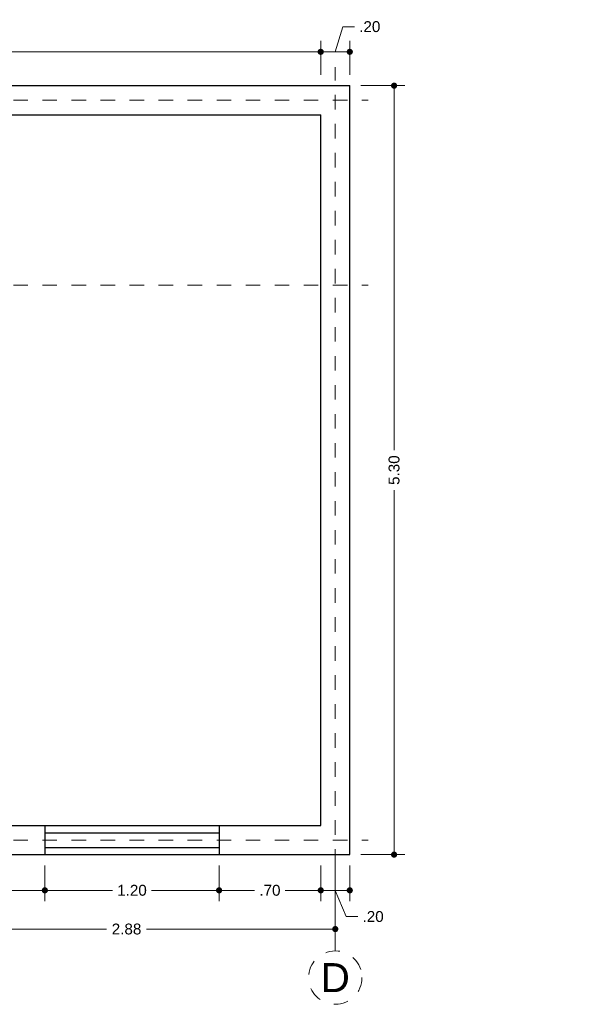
# Model space of a CAD drawing. Header units: millimetres. Extents: x 2563.34 to 2572.05, y 879.13 to 885.92.
# Tile 2 of 2: x 2568.15 to 2572.05, y 879.13 to 885.92. Entities that reach past the tile are written whole.
import ezdxf
from ezdxf.enums import TextEntityAlignment as Align

# ---------------------------------------------------------------- set-up
doc = ezdxf.new("R2010")
doc.units = ezdxf.units.MM
doc.header["$LTSCALE"] = 0.001
doc.linetypes.add('CENTER2', pattern=[28.575, 19.05, -3.175, 3.175, -3.175])
for name, color, linetype, lineweight in [('Cotas', 7, 'Continuous', 18), ('Ejes', 7, 'CENTER2', 5), ('Muros', 7, 'Continuous', 30), ('Ventanas', 7, 'Continuous', 25)]:
    doc.layers.add(name, color=color, linetype=linetype, lineweight=lineweight)
doc.layers.add('Viewports', color=7, linetype='Continuous', lineweight=18, plot=False)
doc.styles.get("Standard").update_dxf_attribs({"font": 'arial.ttf'})
doc.dimstyles.new('1-50', dxfattribs={"dimscale": 50, "dimtxt": 0.0015, "dimasz": 0.00085, "dimexe": 0.0015, "dimexo": 0.0015, "dimgap": 0.0008, "dimtad": 0, "dimzin": 4, "dimdsep": 46, "dimtxsty": 'Standard', "dimblk": 'DOT', "dimcen": 0.09, "dimclrd": 256, "dimclre": 256, "dimclrt": 256, "dimadec": 0, "dimazin": 0, "dimtfac": 1, "dimtmove": 1, "dimatfit": 2, "dimfxl": 0.0015, "dimtfill": 1, "dimtolj": 1, "dimtzin": 4, "dimlwd": -1, "dimlwe": -1, "dimarcsym": 0})

# ---------------------------------------------------------------- blocks, each defined once
blk = doc.blocks.new('_DOT')
at = {"color": 0, "linetype": 'ByBlock'}
blk.add_line((-0.5, 0), (-1, 0), dxfattribs=at)
at = {"color": 0, "linetype": 'ByBlock', "const_width": 0.5}
blk.add_lwpolyline([(-0.25, 0, 1), (0.25, 0, 1)], format="xyb", close=True, dxfattribs=at)
blk = doc.blocks.new('*D47')
at = {"layer": 'Cotas', "transparency": 16777216}
for p, q in [((2567.4529, 880.1894), (2567.4529, 879.5762)), ((2570.3279, 880.1894), (2570.3279, 879.5762)), ((2567.4954, 879.6512), (2568.7523, 879.6512)), ((2570.2854, 879.6512), (2569.0285, 879.6512))]:
    blk.add_line(p, q, dxfattribs=at)
at = {"layer": 'Defpoints', "color": 0, "transparency": 16777216}
for p in [(2567.4529, 880.2644), (2570.3279, 880.2644), (2570.3279, 879.6512)]:
    blk.add_point(p, dxfattribs=at)
at = {"layer": 'Cotas', "transparency": 16777216, "xscale": 0.0425, "yscale": 0.0425, "zscale": 0.0425, "rotation": 180}
blk.add_blockref('_DOT', (2567.4529, 879.6512), dxfattribs=at)
at = {"layer": 'Cotas', "transparency": 16777216, "xscale": 0.0425, "yscale": 0.0425, "zscale": 0.0425}
blk.add_blockref('_DOT', (2570.3279, 879.6512), dxfattribs=at)
at = {"layer": 'Cotas', "transparency": 16777216, "insert": (2568.8904, 879.6512), "char_height": 0.075, "attachment_point": 5, "bg_fill": 3, "box_fill_scale": 1.1, "bg_fill_color": 256, "bg_fill_true_color": 13158600, "bg_fill_transparency": 0}
blk.add_mtext('\\A1;2.88', dxfattribs=at)
blk = doc.blocks.new('*D57')
at = {"layer": 'Cotas', "transparency": 16777216}
for p, q in [((2567.5279, 880.0894), (2567.5279, 879.8432)), ((2568.3279, 880.0894), (2568.3279, 879.8432)), ((2567.5704, 879.9182), (2567.8223, 879.9182)), ((2568.2854, 879.9182), (2568.0335, 879.9182))]:
    blk.add_line(p, q, dxfattribs=at)
at = {"layer": 'Defpoints', "color": 0, "transparency": 16777216}
for p in [(2567.5279, 880.1644), (2568.3279, 880.1644), (2568.3279, 879.9182)]:
    blk.add_point(p, dxfattribs=at)
at = {"layer": 'Cotas', "transparency": 16777216, "xscale": 0.0425, "yscale": 0.0425, "zscale": 0.0425, "rotation": 180}
blk.add_blockref('_DOT', (2567.5279, 879.9182), dxfattribs=at)
at = {"layer": 'Cotas', "transparency": 16777216, "xscale": 0.0425, "yscale": 0.0425, "zscale": 0.0425}
blk.add_blockref('_DOT', (2568.3279, 879.9182), dxfattribs=at)
at = {"layer": 'Cotas', "transparency": 16777216, "insert": (2567.9279, 879.9182), "char_height": 0.075, "attachment_point": 5, "bg_fill": 3, "box_fill_scale": 1.1, "bg_fill_color": 256, "bg_fill_true_color": 13158600, "bg_fill_transparency": 0}
blk.add_mtext('\\A1;.80', dxfattribs=at)
blk = doc.blocks.new('*D58')
at = {"layer": 'Cotas', "transparency": 16777216}
for p, q in [((2568.3279, 880.0894), (2568.3279, 879.8432)), ((2569.5279, 880.0894), (2569.5279, 879.8432)), ((2568.3704, 879.9182), (2568.7942, 879.9182)), ((2569.4854, 879.9182), (2569.0617, 879.9182))]:
    blk.add_line(p, q, dxfattribs=at)
at = {"layer": 'Defpoints', "color": 0, "transparency": 16777216}
for p in [(2568.3279, 880.1644), (2569.5279, 880.1644), (2569.5279, 879.9182)]:
    blk.add_point(p, dxfattribs=at)
at = {"layer": 'Cotas', "transparency": 16777216, "xscale": 0.0425, "yscale": 0.0425, "zscale": 0.0425, "rotation": 180}
blk.add_blockref('_DOT', (2568.3279, 879.9182), dxfattribs=at)
at = {"layer": 'Cotas', "transparency": 16777216, "xscale": 0.0425, "yscale": 0.0425, "zscale": 0.0425}
blk.add_blockref('_DOT', (2569.5279, 879.9182), dxfattribs=at)
at = {"layer": 'Cotas', "transparency": 16777216, "insert": (2568.9279, 879.9182), "char_height": 0.075, "attachment_point": 5, "bg_fill": 3, "box_fill_scale": 1.1, "bg_fill_color": 256, "bg_fill_true_color": 13158600, "bg_fill_transparency": 0}
blk.add_mtext('\\A1;1.20', dxfattribs=at)
blk = doc.blocks.new('*D59')
at = {"layer": 'Cotas', "transparency": 16777216}
for p, q in [((2569.5279, 880.0894), (2569.5279, 879.8432)), ((2570.2279, 880.0894), (2570.2279, 879.8432)), ((2569.5704, 879.9182), (2569.7723, 879.9182)), ((2570.1854, 879.9182), (2569.9835, 879.9182))]:
    blk.add_line(p, q, dxfattribs=at)
at = {"layer": 'Defpoints', "color": 0, "transparency": 16777216}
for p in [(2569.5279, 880.1644), (2570.2279, 880.1644), (2570.2279, 879.9182)]:
    blk.add_point(p, dxfattribs=at)
at = {"layer": 'Cotas', "transparency": 16777216, "xscale": 0.0425, "yscale": 0.0425, "zscale": 0.0425, "rotation": 180}
blk.add_blockref('_DOT', (2569.5279, 879.9182), dxfattribs=at)
at = {"layer": 'Cotas', "transparency": 16777216, "xscale": 0.0425, "yscale": 0.0425, "zscale": 0.0425}
blk.add_blockref('_DOT', (2570.2279, 879.9182), dxfattribs=at)
at = {"layer": 'Cotas', "transparency": 16777216, "insert": (2569.8779, 879.9182), "char_height": 0.075, "attachment_point": 5, "bg_fill": 3, "box_fill_scale": 1.1, "bg_fill_color": 256, "bg_fill_true_color": 13158600, "bg_fill_transparency": 0}
blk.add_mtext('\\A1;.70', dxfattribs=at)
blk = doc.blocks.new('*D60')
at = {"layer": 'Cotas', "transparency": 16777216}
for p, q in [((2570.2279, 880.0894), (2570.2279, 879.8432)), ((2570.4279, 880.0894), (2570.4279, 879.8432)), ((2570.2704, 879.9182), (2570.3854, 879.9182)), ((2570.3279, 879.9182), (2570.4029, 879.7374)), ((2570.4029, 879.7374), (2570.4829, 879.7374))]:
    blk.add_line(p, q, dxfattribs=at)
at = {"layer": 'Defpoints', "color": 0, "transparency": 16777216}
for p in [(2570.2279, 880.1644), (2570.4279, 880.1644), (2570.4279, 879.9182)]:
    blk.add_point(p, dxfattribs=at)
at = {"layer": 'Cotas', "transparency": 16777216, "xscale": 0.0425, "yscale": 0.0425, "zscale": 0.0425, "rotation": 180}
blk.add_blockref('_DOT', (2570.2279, 879.9182), dxfattribs=at)
at = {"layer": 'Cotas', "transparency": 16777216, "xscale": 0.0425, "yscale": 0.0425, "zscale": 0.0425}
blk.add_blockref('_DOT', (2570.4279, 879.9182), dxfattribs=at)
at = {"layer": 'Cotas', "transparency": 16777216, "insert": (2570.5884, 879.7374), "char_height": 0.075, "attachment_point": 5, "bg_fill": 3, "box_fill_scale": 1.1, "bg_fill_color": 256, "bg_fill_true_color": 13158600, "bg_fill_transparency": 0}
blk.add_mtext('\\A1;.20', dxfattribs=at)
blk = doc.blocks.new('*D68')
at = {"layer": 'Cotas', "transparency": 16777216}
for p, q in [((2570.5029, 885.4644), (2570.808, 885.4644)), ((2570.733, 885.4219), (2570.733, 882.9517)), ((2570.733, 880.2069), (2570.733, 882.6771)), ((2570.5029, 880.1644), (2570.808, 880.1644))]:
    blk.add_line(p, q, dxfattribs=at)
at = {"layer": 'Defpoints', "color": 0, "transparency": 16777216}
for p in [(2570.4279, 885.4644), (2570.4279, 880.1644), (2570.733, 880.1644)]:
    blk.add_point(p, dxfattribs=at)
at = {"layer": 'Cotas', "transparency": 16777216, "xscale": 0.0425, "yscale": 0.0425, "zscale": 0.0425}
for p, rotation in [((2570.733, 885.4644), 90), ((2570.733, 880.1644), 270)]:
    blk.add_blockref('_DOT', p, dxfattribs=dict(at, rotation=rotation))
at = {"layer": 'Cotas', "transparency": 16777216, "insert": (2570.733, 882.8144), "char_height": 0.075, "attachment_point": 5, "rotation": 90, "bg_fill": 3, "box_fill_scale": 1.1, "bg_fill_color": 256, "bg_fill_true_color": 13158600, "bg_fill_transparency": 0}
blk.add_mtext('\\A1;5.30', dxfattribs=at)
blk = doc.blocks.new('*D77')
at = {"layer": 'Defpoints', "color": 0, "transparency": 16777216}
for p in [(2570.2279, 885.6975), (2565.5279, 885.4644), (2570.2279, 885.4644)]:
    blk.add_point(p, dxfattribs=at)
at = {"layer": 'Viewports', "transparency": 16777216}
for p, q in [((2565.5279, 885.5394), (2565.5279, 885.7725)), ((2570.2279, 885.5394), (2570.2279, 885.7725)), ((2565.5704, 885.6975), (2567.7391, 885.6975)), ((2570.1854, 885.6975), (2568.0167, 885.6975))]:
    blk.add_line(p, q, dxfattribs=at)
at = {"layer": 'Viewports', "transparency": 16777216, "xscale": 0.0425, "yscale": 0.0425, "zscale": 0.0425, "rotation": 180}
blk.add_blockref('_DOT', (2565.5279, 885.6975), dxfattribs=at)
at = {"layer": 'Viewports', "transparency": 16777216, "xscale": 0.0425, "yscale": 0.0425, "zscale": 0.0425}
blk.add_blockref('_DOT', (2570.2279, 885.6975), dxfattribs=at)
at = {"layer": 'Viewports', "transparency": 16777216, "insert": (2567.8779, 885.6975), "char_height": 0.075, "attachment_point": 5, "bg_fill": 3, "box_fill_scale": 1.1, "bg_fill_color": 256, "bg_fill_true_color": 13158600, "bg_fill_transparency": 0}
blk.add_mtext('\\A1;4.70', dxfattribs=at)
blk = doc.blocks.new('*D78')
at = {"layer": 'Defpoints', "color": 0, "transparency": 16777216}
for p in [(2570.4279, 885.6975), (2570.2279, 885.4644), (2570.4279, 885.4644)]:
    blk.add_point(p, dxfattribs=at)
at = {"layer": 'Viewports', "transparency": 16777216}
for p, q in [((2570.3279, 885.6975), (2570.3799, 885.8708)), ((2570.3799, 885.8708), (2570.4599, 885.8708)), ((2570.2279, 885.5394), (2570.2279, 885.7725)), ((2570.4279, 885.5394), (2570.4279, 885.7725)), ((2570.2704, 885.6975), (2570.3854, 885.6975))]:
    blk.add_line(p, q, dxfattribs=at)
at = {"layer": 'Viewports', "transparency": 16777216, "xscale": 0.0425, "yscale": 0.0425, "zscale": 0.0425, "rotation": 180}
blk.add_blockref('_DOT', (2570.2279, 885.6975), dxfattribs=at)
at = {"layer": 'Viewports', "transparency": 16777216, "xscale": 0.0425, "yscale": 0.0425, "zscale": 0.0425}
blk.add_blockref('_DOT', (2570.4279, 885.6975), dxfattribs=at)
at = {"layer": 'Viewports', "transparency": 16777216, "insert": (2570.5655, 885.8708), "char_height": 0.075, "attachment_point": 5, "bg_fill": 3, "box_fill_scale": 1.1, "bg_fill_color": 256, "bg_fill_true_color": 13158600, "bg_fill_transparency": 0}
blk.add_mtext('\\A1;.20', dxfattribs=at)

msp = doc.modelspace()

# ---------------------------------------------------------------- hatches: boundary and pattern name
at = {"layer": 'Cotas'}
h = msp.add_hatch(dxfattribs=at)
h.set_pattern_fill('ANGLE', color=256)
h.set_pattern_definition([(0, (1.984, 6.027), (0, 6.985), [5.08, -1.905]), (90, (1.984, 6.027), (-6.985, 4e-16), [5.08, -1.905])])
h.paths.add_polyline_path([(2571.9869, 883.22), (2571.9869, 882.9453), (2572.0498, 882.9453)])

# ---------------------------------------------------------------- linework, layer by layer
at = {"layer": 'Ejes', "linetype": 'CENTER2'}
for p, q in [((2570.3279, 879.5009), (2570.3279, 885.5914)), ((2563.7112, 885.3644), (2570.5549, 885.3644)), ((2563.7112, 884.0894), (2570.5549, 884.0894)), ((2563.7112, 880.2644), (2570.5549, 880.2644))]:
    msp.add_line(p, q, dxfattribs=at)
at = {"layer": 'Ejes'}
msp.add_circle((2570.3279, 879.3168), 0.1841, dxfattribs=at)
at = {"layer": 'Muros'}
for p, q in [((2564.2779, 885.4644), (2570.4279, 885.4644)), ((2570.4279, 880.1644), (2570.4279, 885.4644)), ((2565.5279, 885.2644), (2570.2279, 885.2644)), ((2570.2279, 880.3644), (2570.2279, 885.2644)), ((2567.5279, 880.3644), (2570.2279, 880.3644)), ((2565.3779, 880.1644), (2570.4279, 880.1644))]:
    msp.add_line(p, q, dxfattribs=at)
at = {"layer": 'Ventanas'}
for p, q in [((2568.3279, 880.3644), (2568.3279, 880.1644)), ((2569.5279, 880.3644), (2569.5279, 880.1644)), ((2568.3279, 880.3144), (2569.5279, 880.3144)), ((2568.3279, 880.2144), (2569.5279, 880.2144))]:
    msp.add_line(p, q, dxfattribs=at)

# ---------------------------------------------------------------- texts
at = {"layer": 'Ejes'}
msp.add_text('D', height=0.2, dxfattribs=at).set_placement((2570.3279, 879.3168), align=Align.MIDDLE_CENTER)

# ---------------------------------------------------------------- next in the draw order: dimensions: what is measured, and where the dimension line sits
at = {"layer": 'Cotas'}
dim = msp.add_linear_dim(base=(2570.3279088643, 879.6511799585), p1=(2567.4529088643, 880.2644169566), p2=(2570.3279088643, 880.2644169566), dimstyle='1-50', dxfattribs=at)
dim.commit()
dim.dimension.update_dxf_attribs({"geometry": '*D47', "text_midpoint": (2568.8904088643, 879.6511799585)})
at = {"layer": 'Viewports'}
dim = msp.add_linear_dim(base=(2570.2279, 885.6975), p1=(2565.5279, 885.4644), p2=(2570.2279, 885.4644), dimstyle='1-50', dxfattribs=at)
dim.commit()
dim.dimension.update_dxf_attribs({"geometry": '*D77', "text_midpoint": (2567.8779, 885.6975)})

# ---------------------------------------------------------------- next in the draw order: dimensions: what is measured, and where the dimension line sits
at = {"layer": 'Cotas'}
dim = msp.add_linear_dim(base=(2568.3279, 879.9182), p1=(2567.5279, 880.1644), p2=(2568.3279, 880.1644), dimstyle='1-50', dxfattribs=at)
dim.commit()
dim.dimension.update_dxf_attribs({"geometry": '*D57', "text_midpoint": (2567.9279, 879.9182)})

# ---------------------------------------------------------------- next in the draw order: dimensions: what is measured, and where the dimension line sits
dim = msp.add_linear_dim(base=(2569.5279, 879.9182), p1=(2568.3279, 880.1644), p2=(2569.5279, 880.1644), dimstyle='1-50', dxfattribs=at)
dim.commit()
dim.dimension.update_dxf_attribs({"geometry": '*D58', "text_midpoint": (2568.9279, 879.9182)})

# ---------------------------------------------------------------- next in the draw order: dimensions: what is measured, and where the dimension line sits
dim = msp.add_linear_dim(base=(2570.2279, 879.9182), p1=(2569.5279, 880.1644), p2=(2570.2279, 880.1644), dimstyle='1-50', dxfattribs=at)
dim.commit()
dim.dimension.update_dxf_attribs({"geometry": '*D59', "text_midpoint": (2569.8779, 879.9182)})

# ---------------------------------------------------------------- next in the draw order: dimensions: what is measured, and where the dimension line sits
dim = msp.add_linear_dim(base=(2570.4279, 879.9182), p1=(2570.2279, 880.1644), p2=(2570.4279, 880.1644), dimstyle='1-50', dxfattribs=at)
dim.commit()
dim.dimension.update_dxf_attribs({"geometry": '*D60', "text_midpoint": (2570.5229, 879.7374), "dimtype": 160})

# ---------------------------------------------------------------- next in the draw order: dimensions: what is measured, and where the dimension line sits
dim = msp.add_linear_dim(base=(2570.733, 880.1644), p1=(2570.4279, 885.4644), p2=(2570.4279, 880.1644), angle=90, dimstyle='1-50', dxfattribs=at)
dim.commit()
dim.dimension.update_dxf_attribs({"geometry": '*D68', "text_midpoint": (2570.733, 882.8144)})

# ---------------------------------------------------------------- next in the draw order: dimensions: what is measured, and where the dimension line sits
at = {"layer": 'Viewports'}
dim = msp.add_linear_dim(base=(2570.4279, 885.6975), p1=(2570.2279, 885.4644), p2=(2570.4279, 885.4644), dimstyle='1-50', dxfattribs=at)
dim.commit()
dim.dimension.update_dxf_attribs({"geometry": '*D78', "text_midpoint": (2570.4999, 885.8708)})

doc.saveas('drawing.dxf')
